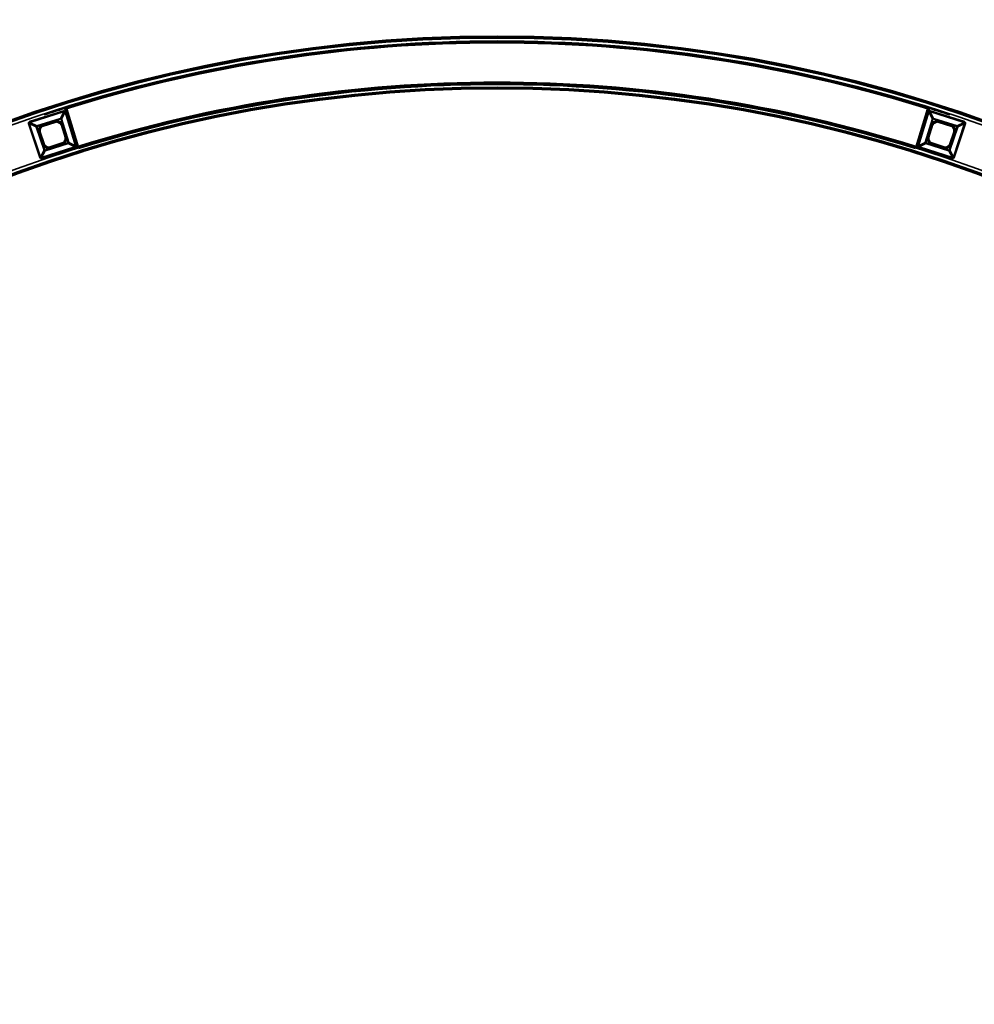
# Model space of a CAD drawing. Header units: millimetres. Extents: x -1503 to 2224, y -4278 to 2541.
# Tile 37 of 50: x 54 to 558, y -3025 to -2505. Entities that reach past the tile are written whole.
import ezdxf

# ---------------------------------------------------------------- set-up
doc = ezdxf.new("R2010")
doc.units = ezdxf.units.MM
doc.header["$LTSCALE"] = 0.75
doc.layers.add('Visible', color=7, linetype='Continuous', lineweight=70)
doc.layers.add('Visible Narrow', color=7, linetype='Continuous', lineweight=35)

msp = doc.modelspace()

# ---------------------------------------------------------------- linework, layer by layer
at = {"layer": 'Visible', "extrusion": (-7.30938e-29, -5.96856e-13, -1)}
for p, q in [((77.87, -2552.13, 28.1), (84.1, -2572.4, 28.1)), ((533.83, -2552.13, 28.1), (527.6, -2572.4, 28.1)), ((65.41, -2561.02, 22.2), (72.72, -2558.7, 22.2)), ((538.98, -2558.7, 22.2), (546.29, -2561.02, 22.2)), ((66.24, -2571.41, 22.2), (63.82, -2564.13, 22.2)), ((75.8, -2560.32, 22.2), (78.04, -2567.65, 22.2)), ((533.66, -2567.65, 22.2), (535.89, -2560.32, 22.2)), ((547.87, -2564.13, 22.2), (545.46, -2571.41, 22.2)), ((76.5, -2570.59, 22.2), (69.19, -2572.92, 22.2)), ((542.51, -2572.92, 22.2), (535.2, -2570.59, 22.2))]:
    msp.add_line(p, q, dxfattribs=at)
for radius in [763.5, 736.5]:
    msp.add_circle((-305.85, -3277.76, -27.4), radius, dxfattribs=at)
for centre, radius, start, end in [((-305.85, -3277.76, -27.6), 761, 72.53924, 107.46076), ((-305.85, -3277.76, -27.6), 739, 72.58742, 107.41258), ((-70.95, -2565.81, -22.2), 7.49, 108.5033, 126.8817), ((-540.74, -2565.81, -22.2), 7.49, 53.1183, 71.4967), ((-70.95, -2565.81, -22.2), 7.49, 17.8215, 36.1999), ((-540.74, -2565.81, -22.2), 7.49, 143.8001, 162.1785), ((-70.95, -2565.81, -22.2), 7.49, 199.1851, 216.1803), ((-540.74, -2565.81, -22.2), 7.49, 323.8197, 340.8149), ((-70.95, -2565.81, -22.2), 7.49, 288.5229, 305.5182), ((-83.71, -2572.63, -27.5), 1.02, 173.5242, 178.8146), ((-527.98, -2572.63, -27.5), 1.02, 1.1854, 6.4758), ((-540.74, -2565.81, -22.2), 7.49, 234.4818, 251.4771)]:
    msp.add_arc(centre, radius, start, end, dxfattribs=at)
at = {"layer": 'Visible'}
for centre, radius, start, end in [((305.85, -3277.76, 27.8), 760.9, 72.55838, 107.44162), ((305.85, -3277.76, 27.8), 739.1, 72.54788, 107.45212), ((73.02, -2559.64, 22.2), 0.991, 71.4967, 107.6484), ((74.85, -2560.61, 22.2), 0.991, 16.9666, 53.1183), ((536.84, -2560.61, 22.2), 0.991, 126.8817, 163.0334), ((538.68, -2559.64, 22.2), 0.991, 72.3516, 108.5033), ((64.77, -2563.82, 22.2), 0.991, 162.1785, 198.3302), ((65.71, -2561.97, 22.2), 0.991, 107.6484, 143.8001), ((545.99, -2561.97, 22.2), 0.991, 36.1999, 72.3516), ((546.93, -2563.82, 22.2), 0.991, 341.6698, 17.8215), ((76.2, -2569.64, 22.2), 0.991, 287.6484, 323.8197), ((77.09, -2567.94, 22.2), 0.991, 340.8149, 16.9666), ((534.6, -2567.94, 22.2), 0.991, 163.0334, 199.1851), ((535.5, -2569.64, 22.2), 0.991, 216.1803, 252.3516), ((67.18, -2571.1, 22.2), 0.991, 198.3302, 234.4818), ((68.89, -2571.97, 22.2), 0.991, 251.4771, 287.6484), ((542.81, -2571.97, 22.2), 0.991, 252.3516, 288.5229), ((544.52, -2571.1, 22.2), 0.991, 305.5182, 341.6698)]:
    msp.add_arc(centre, radius, start, end, dxfattribs=at)
at = {"layer": 'Visible', "extrusion": (0.955866, 0.293803, 7.97221e-07)}
msp.add_arc((-2462.38, 27.8, -675.39), 0.3, 0.0006, 90.0006, dxfattribs=at)
at = {"layer": 'Visible', "extrusion": (0.955866, -0.293803, -7.97216e-07)}
msp.add_arc((-2282.66, 27.8, 1260.09), 0.3, 0.0006, 90.0006, dxfattribs=at)
at = {"layer": 'Visible', "extrusion": (0.955866, 0.293803, -8.78129e-07)}
msp.add_arc((-2483.58, 27.8, -675.39), 0.3, 89.9994, 179.9994, dxfattribs=at)
at = {"layer": 'Visible', "extrusion": (0.955866, -0.293803, 8.78127e-07)}
msp.add_arc((-2303.86, 27.8, 1260.09), 0.3, 89.9994, 179.9994, dxfattribs=at)
at = {"layer": 'Visible', "extrusion": (-5.6798e-29, -5.96856e-13, -1)}
msp.add_ellipse((534.2, -2552.33, 27.5), major_axis=(0.757, 0.055), ratio=0.690354, start_param=4.379864, end_param=4.659072, dxfattribs=at)
at = {"layer": 'Visible', "extrusion": (-5.04871e-29, -5.96856e-13, -1)}
msp.add_ellipse((84.22, -2572.73, 27.5), major_axis=(0.151, 0.696), ratio=0.700692, start_param=1.242636, end_param=1.25583, dxfattribs=at)
at = {"layer": 'Visible', "extrusion": (-1.26218e-28, -5.96856e-13, -1)}
msp.add_ellipse((527.48, -2572.73, 27.5), major_axis=(-0.151, 0.696), ratio=0.700692, start_param=-1.25583, end_param=-1.242636, dxfattribs=at)
at = {"layer": 'Visible'}
msp.add_open_spline([(77.58, -2551.81, 27.5), (77.65, -2551.81, 27.5), (77.71, -2551.83, 27.5), (77.78, -2551.85, 27.5)], degree=3, dxfattribs=at)
at = {"layer": 'Visible Narrow', "extrusion": (-7.30938e-29, -5.96856e-13, -1)}
for p, q in [((58.79, -2558.93, 27.7), (76.91, -2553.16, 27.7)), ((77.04, -2553.57, 27.47), (58.92, -2559.33, 27.47)), ((75.12, -2557.23, 22.84), (77.04, -2553.57, 27.47)), ((77.57, -2553.85, 27.47), (75.65, -2557.51, 22.84)), ((83.06, -2571.83, 27.47), (77.57, -2553.85, 27.47)), ((77.98, -2553.72, 27.7), (83.46, -2571.7, 27.7)), ((528.23, -2571.7, 27.7), (533.72, -2553.72, 27.7)), ((534.13, -2553.85, 27.47), (528.64, -2571.83, 27.47)), ((536.05, -2557.51, 22.84), (534.13, -2553.85, 27.47)), ((552.78, -2559.33, 27.47), (534.66, -2553.57, 27.47)), ((534.66, -2553.57, 27.47), (536.58, -2557.23, 22.84)), ((534.79, -2553.16, 27.7), (552.91, -2558.93, 27.7)), ((64.15, -2577.85, 27.7), (58.24, -2560, 27.7)), ((62.32, -2561.75, 22.84), (58.64, -2559.87, 27.47)), ((58.64, -2559.87, 27.47), (64.55, -2577.71, 27.47)), ((58.92, -2559.33, 27.47), (62.6, -2561.21, 22.84)), ((62.6, -2561.21, 22.84), (75.12, -2557.23, 22.84)), ((75.19, -2557.47, 22.7), (62.67, -2561.45, 22.7)), ((65.35, -2560.83, 22.7), (72.65, -2558.5, 22.7)), ((72.71, -2558.69, 22.5), (65.41, -2561.02, 22.5)), ((72.72, -2558.7, 22.2), (72.71, -2558.69, 22.5)), ((73.33, -2558.7, 22.5), (73.33, -2558.7, 22.2)), ((79.2, -2570, 22.7), (75.41, -2557.58, 22.7)), ((75.45, -2559.82, 22.2), (75.45, -2559.81, 22.5)), ((75.65, -2557.51, 22.84), (79.44, -2569.93, 22.84)), ((76, -2560.26, 22.7), (78.24, -2567.59, 22.7)), ((532.26, -2569.93, 22.84), (536.05, -2557.51, 22.84)), ((536.29, -2557.58, 22.7), (532.5, -2570, 22.7)), ((533.46, -2567.59, 22.7), (535.7, -2560.26, 22.7)), ((536.24, -2559.81, 22.5), (536.25, -2559.82, 22.2)), ((549.02, -2561.45, 22.7), (536.5, -2557.47, 22.7)), ((536.58, -2557.23, 22.84), (549.1, -2561.21, 22.84)), ((538.37, -2558.7, 22.2), (538.36, -2558.7, 22.5)), ((538.98, -2558.69, 22.5), (538.98, -2558.7, 22.2)), ((546.29, -2561.02, 22.5), (538.98, -2558.69, 22.5)), ((539.04, -2558.5, 22.7), (546.35, -2560.83, 22.7)), ((547.14, -2577.71, 27.47), (553.05, -2559.87, 27.47)), ((553.46, -2560, 27.7), (547.54, -2577.85, 27.7)), ((549.1, -2561.21, 22.84), (552.78, -2559.33, 27.47)), ((553.05, -2559.87, 27.47), (549.37, -2561.75, 22.84)), ((66.41, -2574.08, 22.84), (62.32, -2561.75, 22.84)), ((62.56, -2561.67, 22.7), (66.65, -2574, 22.7)), ((66.04, -2571.47, 22.7), (63.63, -2564.19, 22.7)), ((63.82, -2563.51, 22.5), (63.82, -2563.51, 22.2)), ((63.82, -2564.13, 22.2), (63.82, -2564.13, 22.5)), ((63.82, -2564.13, 22.5), (66.23, -2571.41, 22.5)), ((64.91, -2561.38, 22.2), (64.9, -2561.38, 22.5)), ((65.41, -2561.02, 22.5), (65.41, -2561.02, 22.2)), ((75.81, -2560.32, 22.5), (75.8, -2560.32, 22.2)), ((78.05, -2567.65, 22.5), (75.81, -2560.32, 22.5)), ((535.89, -2560.32, 22.5), (533.65, -2567.65, 22.5)), ((535.89, -2560.32, 22.2), (535.89, -2560.32, 22.5)), ((545.05, -2574, 22.7), (549.13, -2561.67, 22.7)), ((549.37, -2561.75, 22.84), (545.29, -2574.08, 22.84)), ((545.46, -2571.41, 22.5), (547.88, -2564.13, 22.5)), ((548.07, -2564.19, 22.7), (545.65, -2571.47, 22.7)), ((546.29, -2561.02, 22.2), (546.29, -2561.02, 22.5)), ((546.79, -2561.38, 22.5), (546.79, -2561.38, 22.2)), ((547.87, -2563.51, 22.2), (547.88, -2563.51, 22.5)), ((547.88, -2564.13, 22.5), (547.87, -2564.13, 22.2)), ((66.86, -2574.1, 22.7), (79.09, -2570.21, 22.7)), ((79.16, -2570.46, 22.84), (66.94, -2574.35, 22.84)), ((69.19, -2572.92, 22.5), (76.5, -2570.59, 22.5)), ((76.5, -2570.59, 22.5), (76.5, -2570.59, 22.2)), ((77, -2570.23, 22.2), (77, -2570.23, 22.5)), ((78.03, -2568.27, 22.5), (78.03, -2568.27, 22.2)), ((78.04, -2567.65, 22.2), (78.05, -2567.65, 22.5)), ((82.78, -2572.35, 27.47), (79.16, -2570.46, 22.84)), ((79.44, -2569.93, 22.84), (83.06, -2571.83, 27.47)), ((528.64, -2571.83, 27.47), (532.26, -2569.93, 22.84)), ((532.53, -2570.46, 22.84), (528.92, -2572.35, 27.47)), ((544.76, -2574.35, 22.84), (532.53, -2570.46, 22.84)), ((532.61, -2570.21, 22.7), (544.83, -2574.1, 22.7)), ((533.65, -2567.65, 22.5), (533.66, -2567.65, 22.2)), ((533.67, -2568.27, 22.2), (533.66, -2568.27, 22.5)), ((534.69, -2570.23, 22.5), (534.7, -2570.23, 22.2)), ((535.2, -2570.59, 22.2), (535.19, -2570.59, 22.5)), ((535.19, -2570.59, 22.5), (542.51, -2572.92, 22.5)), ((64.55, -2577.71, 27.47), (66.41, -2574.08, 22.84)), ((65.08, -2577.98, 27.47), (82.78, -2572.35, 27.47)), ((66.94, -2574.35, 22.84), (65.08, -2577.98, 27.47)), ((82.91, -2572.76, 27.7), (65.21, -2578.39, 27.7)), ((66.23, -2571.41, 22.5), (66.24, -2571.41, 22.2)), ((66.6, -2571.9, 22.2), (66.6, -2571.91, 22.5)), ((68.57, -2572.92, 22.5), (68.57, -2572.91, 22.2)), ((69.19, -2572.92, 22.2), (69.19, -2572.92, 22.5)), ((76.56, -2570.78, 22.7), (69.25, -2573.11, 22.7)), ((546.48, -2578.39, 27.7), (528.79, -2572.76, 27.7)), ((528.92, -2572.35, 27.47), (546.61, -2577.98, 27.47)), ((542.44, -2573.11, 22.7), (535.13, -2570.78, 22.7)), ((542.51, -2572.92, 22.5), (542.51, -2572.92, 22.2)), ((543.12, -2572.91, 22.2), (543.12, -2572.92, 22.5)), ((546.61, -2577.98, 27.47), (544.76, -2574.35, 22.84)), ((545.1, -2571.91, 22.5), (545.09, -2571.9, 22.2)), ((545.29, -2574.08, 22.84), (547.14, -2577.71, 27.47)), ((545.46, -2571.41, 22.2), (545.46, -2571.41, 22.5))]:
    msp.add_line(p, q, dxfattribs=at)
for radius in [763, 761.3, 738.7, 737]:
    msp.add_circle((-305.85, -3277.76, -27.9), radius, dxfattribs=at)
at = {"layer": 'Visible Narrow'}
for centre, radius, start, end in [((305.85, -3277.76, 28.1), 760.6, 72.55824, 107.44176), ((305.85, -3277.76, 28.1), 739.4, 72.54803, 107.45197), ((269.68, -3190.46, 27.7), 666.8, 106.77614, 107.73915), ((342.01, -3190.46, 27.7), 666.8, 72.26085, 73.22385), ((73.02, -2559.64, 22.5), 0.997, 71.4967, 107.6484), ((70.95, -2565.81, 22.5), 7.5, 53.1183, 71.4967), ((74.85, -2560.61, 22.5), 0.997, 16.9666, 53.1183), ((536.84, -2560.61, 22.5), 0.997, 126.8817, 163.0334), ((540.74, -2565.81, 22.5), 7.5, 108.5033, 126.8817), ((538.68, -2559.64, 22.5), 0.997, 72.3516, 108.5033), ((64.77, -2563.82, 22.5), 0.997, 162.1785, 198.3302), ((70.95, -2565.81, 22.5), 7.5, 143.8001, 162.1785), ((65.71, -2561.97, 22.5), 0.997, 107.6484, 143.8001), ((545.99, -2561.97, 22.5), 0.997, 36.1999, 72.3516), ((540.74, -2565.81, 22.5), 7.5, 17.8215, 36.1999), ((546.93, -2563.82, 22.5), 0.997, 341.6698, 17.8215), ((76.2, -2569.64, 22.5), 0.997, 287.6484, 323.8197), ((70.95, -2565.81, 22.5), 7.5, 323.8197, 340.8149), ((77.09, -2567.94, 22.5), 0.997, 340.8149, 16.9666), ((534.6, -2567.94, 22.5), 0.997, 163.0334, 199.1851), ((540.74, -2565.81, 22.5), 7.5, 199.1851, 216.1803), ((535.5, -2569.64, 22.5), 0.997, 216.1803, 252.3516), ((67.18, -2571.1, 22.5), 0.997, 198.3302, 234.4818), ((70.95, -2565.81, 22.5), 7.5, 234.4818, 251.4771), ((68.89, -2571.97, 22.5), 0.997, 251.4771, 287.6484), ((83.71, -2572.63, 27.7), 0.814, 1.169, 3.7348), ((527.98, -2572.63, 27.7), 0.814, 176.2652, 178.831), ((542.81, -2571.97, 22.5), 0.997, 252.3516, 288.5229), ((540.74, -2565.81, 22.5), 7.5, 288.5229, 305.5182), ((544.52, -2571.1, 22.5), 0.997, 305.5182, 341.6698)]:
    msp.add_arc(centre, radius, start, end, dxfattribs=at)
at = {"layer": 'Visible Narrow', "extrusion": (0.952935, 0.303175, -2.16164e-13)}
msp.add_arc((-2456.32, 27.2, -700.77), 0.5, 90, 147.8733, dxfattribs=at)
at = {"layer": 'Visible Narrow', "extrusion": (-0.95744, -0.288633, 2.98101e-13)}
msp.add_arc((2465.71, 27.5, 662.66), 0.2, 90, 125.6619, dxfattribs=at)
at = {"layer": 'Visible Narrow', "extrusion": (-0.291814, 0.956475, -5.66603e-13)}
msp.add_arc((670.63, 27.2, -2465.33), 0.5, 32.1267, 90, dxfattribs=at)
at = {"layer": 'Visible Narrow', "extrusion": (-0.898098, 0.439794, -2.83586e-12)}
msp.add_arc((2257.79, 27.5, -1192.29), 0.2, 90, 101.0498, dxfattribs=at)
at = {"layer": 'Visible Narrow', "extrusion": (-0.888173, 0.459509, -1.6137e-11)}
msp.add_arc((2230.93, 27.5, -1241.84), 0.2, 90.0004, 95.5467, dxfattribs=at)
at = {"layer": 'Visible Narrow', "extrusion": (3.97887e-08, 7.70179e-08, 1)}
msp.add_arc((63.08, -2581, 27.7), 32.46, 62.9193, 62.9526, dxfattribs=at)
at = {"layer": 'Visible Narrow', "extrusion": (0.291814, 0.956475, -5.6596e-13)}
msp.add_arc((-1255.7, 27.2, -2286.83), 0.5, 90, 147.8733, dxfattribs=at)
at = {"layer": 'Visible Narrow', "extrusion": (-1.29767e-08, 2.51168e-08, 1)}
msp.add_arc((548.62, -2581, 27.7), 32.46, 117.0494, 117.0808, dxfattribs=at)
at = {"layer": 'Visible Narrow', "extrusion": (-0.898098, -0.439794, 3.75063e-12)}
msp.add_arc((2526.81, 27.5, 642.92), 0.2, 90, 101.0498, dxfattribs=at)
at = {"layer": 'Visible Narrow', "extrusion": (-0.890649, -0.454692, 1.09217e-11)}
msp.add_arc((2515.75, 27.5, 684.94), 0.2, 90.0004, 95.2572, dxfattribs=at)
at = {"layer": 'Visible Narrow', "extrusion": (-0.9577, 0.287768, 2.24031e-13)}
msp.add_arc((2290.28, 27.5, -1246.26), 0.2, 90, 125.6616, dxfattribs=at)
at = {"layer": 'Visible Narrow', "extrusion": (-0.952935, 0.303175, -2.20781e-13)}
msp.add_arc((2270.87, 27.2, -1283.67), 0.5, 32.1267, 90, dxfattribs=at)
at = {"layer": 'Visible Narrow', "extrusion": (-0.314493, 0.94926, -5.62142e-13)}
msp.add_arc((749.82, 27.2, -2448.42), 0.5, 90, 147.8733, dxfattribs=at)
at = {"layer": 'Visible Narrow', "extrusion": (0.952935, 0.303175, -2.16915e-13)}
msp.add_arc((-2456.32, 27.2, -719.78), 0.5, 90, 147.8733, dxfattribs=at)
at = {"layer": 'Visible Narrow', "extrusion": (-7.30938e-29, -5.96856e-13, -1)}
for centre, radius, start, end in [((-73.02, -2559.64, -22.7), 1.2, 72.3516, 108.5033), ((-70.95, -2565.81, -22.7), 7.7, 108.5033, 126.8817), ((-74.85, -2560.61, -22.7), 1.2, 126.8817, 163.0334), ((-536.84, -2560.61, -22.7), 1.2, 16.9666, 53.1183), ((-540.74, -2565.81, -22.7), 7.7, 53.1183, 71.4967), ((-538.68, -2559.64, -22.7), 1.2, 71.4967, 107.6484), ((-64.77, -2563.82, -22.7), 1.2, 341.6698, 17.8215), ((-70.95, -2565.81, -22.7), 7.7, 17.8215, 36.1999), ((-65.71, -2561.97, -22.7), 1.2, 36.1999, 72.3516), ((-545.99, -2561.97, -22.7), 1.2, 107.6484, 143.8001), ((-540.74, -2565.81, -22.7), 7.7, 143.8001, 162.1785), ((-546.93, -2563.82, -22.7), 1.2, 162.1785, 198.3302), ((-76.2, -2569.64, -22.7), 1.2, 216.1803, 252.3516), ((-70.95, -2565.81, -22.7), 7.7, 199.1851, 216.1803), ((-77.09, -2567.94, -22.7), 1.2, 163.0334, 199.1851), ((-534.6, -2567.94, -22.7), 1.2, 340.8149, 16.9666), ((-540.74, -2565.81, -22.7), 7.7, 323.8197, 340.8149), ((-535.5, -2569.64, -22.7), 1.2, 287.6484, 323.8197), ((-67.18, -2571.1, -22.7), 1.2, 305.5182, 341.6698), ((-70.95, -2565.81, -22.7), 7.7, 288.5229, 305.5182), ((-68.89, -2571.97, -22.7), 1.2, 252.3516, 288.5229), ((-542.81, -2571.97, -22.7), 1.2, 251.4771, 287.6484), ((-540.74, -2565.81, -22.7), 7.7, 234.4818, 251.4771), ((-544.52, -2571.1, -22.7), 1.2, 198.3302, 234.4818)]:
    msp.add_arc(centre, radius, start, end, dxfattribs=at)
at = {"layer": 'Visible Narrow', "extrusion": (-0.952935, -0.303175, 1.79176e-13)}
msp.add_arc((2460.11, 22.5, 706.44), 0.2, 1, 90, dxfattribs=at)
at = {"layer": 'Visible Narrow', "extrusion": (-0.948306, 0.317359, -2.06158e-13)}
msp.add_arc((2402.96, 22.5, -881.57), 0.2, 1, 90, dxfattribs=at)
at = {"layer": 'Visible Narrow', "extrusion": (0.952935, 0.303175, -1.49887e-13)}
msp.add_arc((-2459.9, 23, -703.71), 0.3, 270, 327.8733, dxfattribs=at)
at = {"layer": 'Visible Narrow', "extrusion": (0.291814, -0.956475, 5.63511e-13)}
msp.add_arc((-674.21, 23, 2468.27), 0.3, 270, 327.8733, dxfattribs=at)
at = {"layer": 'Visible Narrow', "extrusion": (-0.799876, 0.600165, -3.15951e-13)}
msp.add_arc((2002.05, 22.5, -1596.66), 0.2, 1, 90, dxfattribs=at)
at = {"layer": 'Visible Narrow', "extrusion": (-0.291814, 0.956475, -5.70319e-13)}
msp.add_arc((674.43, 22.5, -2471), 0.2, 1, 90, dxfattribs=at)
at = {"layer": 'Visible Narrow', "extrusion": (0.291814, 0.956475, -5.7364e-13)}
msp.add_arc((-1259.5, 22.5, -2292.5), 0.2, 90, 179, dxfattribs=at)
at = {"layer": 'Visible Narrow', "extrusion": (-0.291814, -0.956475, 5.62329e-13)}
msp.add_arc((1259.28, 23, 2289.77), 0.3, 212.1267, 270, dxfattribs=at)
at = {"layer": 'Visible Narrow', "extrusion": (0.799876, 0.600165, -3.31864e-13)}
msp.add_arc((-2369.17, 22.5, -1107.38), 0.2, 90, 179, dxfattribs=at)
at = {"layer": 'Visible Narrow', "extrusion": (-0.952935, 0.303175, -1.77177e-13)}
msp.add_arc((2274.45, 23, -1286.61), 0.3, 212.1267, 270, dxfattribs=at)
at = {"layer": 'Visible Narrow', "extrusion": (0.948306, 0.317359, -2.03986e-13)}
msp.add_arc((-2597.08, 22.5, -301.49), 0.2, 90, 179, dxfattribs=at)
at = {"layer": 'Visible Narrow', "extrusion": (0.952935, -0.303175, 1.37171e-13)}
msp.add_arc((-2274.66, 22.5, 1289.35), 0.2, 90, 179, dxfattribs=at)
at = {"layer": 'Visible Narrow', "extrusion": (-0.952935, 0.303175, -2.20698e-13)}
msp.add_arc((2270.87, 27.2, -1302.69), 0.5, 32.1267, 90, dxfattribs=at)
at = {"layer": 'Visible Narrow', "extrusion": (0.314493, 0.94926, -5.77507e-13)}
msp.add_arc((-1330.48, 27.2, -2256.05), 0.5, 32.1267, 90, dxfattribs=at)
at = {"layer": 'Visible Narrow', "extrusion": (0.314493, -0.94926, 5.76758e-13)}
msp.add_arc((-746.24, 23, 2451.36), 0.3, 212.1267, 270, dxfattribs=at)
at = {"layer": 'Visible Narrow', "extrusion": (0.952935, 0.303175, -1.52078e-13)}
msp.add_arc((-2459.9, 23, -716.84), 0.3, 270, 327.8733, dxfattribs=at)
at = {"layer": 'Visible Narrow', "extrusion": (0.306052, 0.952015, -5.5006e-13)}
msp.add_arc((-845.12, 22.5, -2420.97), 0.2, 90, 179, dxfattribs=at)
at = {"layer": 'Visible Narrow', "extrusion": (-0.314493, 0.94926, -5.67495e-13)}
msp.add_arc((746.02, 22.5, -2454.1), 0.2, 90, 179, dxfattribs=at)
at = {"layer": 'Visible Narrow', "extrusion": (0.590605, 0.806961, -4.88849e-13)}
msp.add_arc((-1564.94, 22.5, -2028.6), 0.2, 90, 179, dxfattribs=at)
at = {"layer": 'Visible Narrow', "extrusion": (0.952935, 0.303175, -1.36467e-13)}
msp.add_arc((-2460.11, 22.5, -714.11), 0.2, 90, 179, dxfattribs=at)
at = {"layer": 'Visible Narrow', "extrusion": (-0.952935, 0.303175, -1.78618e-13)}
msp.add_arc((2274.66, 22.5, -1297.01), 0.2, 1, 90, dxfattribs=at)
at = {"layer": 'Visible Narrow', "extrusion": (-0.590605, 0.806961, -5.01516e-13)}
msp.add_arc((1071.32, 22.5, -2389.87), 0.2, 1, 90, dxfattribs=at)
at = {"layer": 'Visible Narrow', "extrusion": (-0.306052, 0.952015, -5.5546e-13)}
msp.add_arc((262.78, 22.5, -2608.18), 0.2, 1, 90, dxfattribs=at)
at = {"layer": 'Visible Narrow', "extrusion": (0.314493, 0.94926, -5.69075e-13)}
msp.add_arc((-1326.68, 22.5, -2261.72), 0.2, 1, 90, dxfattribs=at)
at = {"layer": 'Visible Narrow', "extrusion": (-0.952935, 0.303175, -1.78232e-13)}
msp.add_arc((2274.45, 23, -1299.75), 0.3, 212.1267, 270, dxfattribs=at)
at = {"layer": 'Visible Narrow', "extrusion": (-0.314493, -0.94926, 5.75492e-13)}
msp.add_arc((1326.89, 23, 2258.99), 0.3, 270, 327.8733, dxfattribs=at)
at = {"layer": 'Visible Narrow', "extrusion": (0.952935, 0.303175, -1.82317e-13)}
msp.add_arc((-2473, 22.5, -706.44), 0.2, 1, 90, dxfattribs=at)
at = {"layer": 'Visible Narrow', "extrusion": (0.590328, 0.807163, -4.53517e-13)}
msp.add_arc((-1579.64, 22.5, -2029.14), 0.2, 1, 90, dxfattribs=at)
at = {"layer": 'Visible Narrow', "extrusion": (0.328621, 0.944462, -5.53476e-13)}
msp.add_arc((-917.89, 22.5, -2399.99), 0.2, 1, 90, dxfattribs=at)
at = {"layer": 'Visible Narrow', "extrusion": (-0.291814, 0.956475, -5.70969e-13)}
msp.add_arc((674.43, 22.5, -2478.67), 0.2, 1, 90, dxfattribs=at)
at = {"layer": 'Visible Narrow', "extrusion": (0.952935, 0.303175, -1.83699e-13)}
msp.add_arc((-2473.22, 23, -703.86), 0.3, 212.1267, 270, dxfattribs=at)
at = {"layer": 'Visible Narrow', "extrusion": (0.291814, -0.956475, 5.66088e-13)}
msp.add_arc((-674.21, 23, 2481.26), 0.3, 270, 327.8733, dxfattribs=at)
at = {"layer": 'Visible Narrow', "extrusion": (-0.291814, -0.956475, 5.65549e-13)}
msp.add_arc((1259.28, 23, 2302.75), 0.3, 212.1267, 270, dxfattribs=at)
at = {"layer": 'Visible Narrow', "extrusion": (-0.952935, 0.303175, -2.10765e-13)}
msp.add_arc((2287.77, 23, -1286.77), 0.3, 270, 327.8733, dxfattribs=at)
at = {"layer": 'Visible Narrow', "extrusion": (0.291814, 0.956475, -5.70878e-13)}
msp.add_arc((-1259.5, 22.5, -2300.17), 0.2, 90, 179, dxfattribs=at)
at = {"layer": 'Visible Narrow', "extrusion": (-0.328621, 0.944462, -5.46611e-13)}
msp.add_arc((340.16, 22.5, -2601.01), 0.2, 90, 179, dxfattribs=at)
at = {"layer": 'Visible Narrow', "extrusion": (-0.590328, 0.807163, -4.67332e-13)}
msp.add_arc((1085.9, 22.5, -2390.24), 0.2, 90, 179, dxfattribs=at)
at = {"layer": 'Visible Narrow', "extrusion": (-0.952935, 0.303175, -1.80952e-13)}
msp.add_arc((2287.55, 22.5, -1289.34), 0.2, 90, 179, dxfattribs=at)
at = {"layer": 'Visible Narrow', "extrusion": (-0.314493, 0.94926, -5.72108e-13)}
msp.add_arc((746.02, 22.5, -2461.77), 0.2, 90, 179, dxfattribs=at)
at = {"layer": 'Visible Narrow', "extrusion": (0.314493, -0.94926, 5.60021e-13)}
msp.add_arc((-746.24, 23, 2464.35), 0.3, 212.1267, 270, dxfattribs=at)
at = {"layer": 'Visible Narrow', "extrusion": (-0.813932, 0.580961, -3.32624e-13)}
msp.add_arc((2054.87, 22.5, -1548.38), 0.2, 90, 179, dxfattribs=at)
at = {"layer": 'Visible Narrow', "extrusion": (0.952935, 0.303175, -8.09205e-14)}
msp.add_arc((-2473.22, 23, -716.69), 0.3, 212.1267, 270, dxfattribs=at)
at = {"layer": 'Visible Narrow', "extrusion": (-0.948197, 0.317684, -1.34246e-13)}
msp.add_arc((2418.05, 22.5, -882.39), 0.2, 90, 179, dxfattribs=at)
at = {"layer": 'Visible Narrow', "extrusion": (-0.952935, -0.303175, 2.25671e-13)}
msp.add_arc((2473, 22.5, 714.11), 0.2, 90, 179, dxfattribs=at)
at = {"layer": 'Visible Narrow', "extrusion": (0.952935, 0.303175, -1.30381e-13)}
msp.add_arc((-2476.81, 27.2, -700.99), 0.5, 32.1267, 90, dxfattribs=at)
at = {"layer": 'Visible Narrow', "extrusion": (-0.291814, 0.956475, -5.57416e-13)}
msp.add_arc((670.63, 27.2, -2484.13), 0.5, 32.1267, 90, dxfattribs=at)
at = {"layer": 'Visible Narrow', "extrusion": (0.020155, -0.999797, 6.23809e-13)}
msp.add_arc((32.66, 27.5, 2573.8), 0.2, 360, 90, dxfattribs=at)
at = {"layer": 'Visible Narrow', "extrusion": (0.020155, 0.999797, -5.77921e-13)}
msp.add_arc((-578.91, 27.5, -2561.47), 0.2, 360, 90, dxfattribs=at)
at = {"layer": 'Visible Narrow', "extrusion": (0.291814, 0.956475, -5.5491e-13)}
msp.add_arc((-1255.7, 27.2, -2305.62), 0.5, 90, 147.8733, dxfattribs=at)
at = {"layer": 'Visible Narrow', "extrusion": (-0.952935, 0.303175, -1.27101e-13)}
msp.add_arc((2291.36, 27.2, -1283.9), 0.5, 90, 147.8733, dxfattribs=at)
at = {"layer": 'Visible Narrow', "extrusion": (0.952935, -0.303175, 1.82326e-13)}
msp.add_arc((-2287.55, 22.5, 1297.02), 0.2, 1, 90, dxfattribs=at)
at = {"layer": 'Visible Narrow', "extrusion": (0.948197, 0.317684, -1.60491e-13)}
msp.add_arc((-2612.37, 22.5, -302.39), 0.2, 1, 90, dxfattribs=at)
at = {"layer": 'Visible Narrow', "extrusion": (-0.952935, 0.303175, -6.23262e-14)}
msp.add_arc((2287.77, 23, -1299.6), 0.3, 270, 327.8733, dxfattribs=at)
at = {"layer": 'Visible Narrow', "extrusion": (-0.314493, -0.94926, 5.6288e-13)}
msp.add_arc((1326.89, 23, 2271.98), 0.3, 270, 327.8733, dxfattribs=at)
at = {"layer": 'Visible Narrow', "extrusion": (0.813932, 0.580961, -3.35776e-13)}
msp.add_arc((-2410.24, 22.5, -1050.51), 0.2, 1, 90, dxfattribs=at)
at = {"layer": 'Visible Narrow', "extrusion": (0.314493, 0.94926, -5.7226e-13)}
msp.add_arc((-1326.68, 22.5, -2269.39), 0.2, 1, 90, dxfattribs=at)
at = {"layer": 'Visible Narrow', "extrusion": (-0.314493, 0.94926, -5.84288e-13)}
msp.add_arc((749.82, 27.2, -2467.22), 0.5, 90, 147.8733, dxfattribs=at)
at = {"layer": 'Visible Narrow', "extrusion": (0.952935, 0.303175, -1.30187e-13)}
msp.add_arc((-2476.81, 27.2, -719.56), 0.5, 32.1267, 90, dxfattribs=at)
at = {"layer": 'Visible Narrow', "extrusion": (-0.952935, 0.303175, -1.26725e-13)}
msp.add_arc((2291.36, 27.2, -1302.47), 0.5, 90, 147.8733, dxfattribs=at)
at = {"layer": 'Visible Narrow', "extrusion": (0.314493, 0.94926, -5.8761e-13)}
msp.add_arc((-1330.48, 27.2, -2274.85), 0.5, 32.1267, 90, dxfattribs=at)
at = {"layer": 'Visible Narrow'}
for centre, major_axis, ratio, start_param, end_param in [((77.58, -2552.56, 27.7), (-0.604, 0.253), 0.818563, 4.613618, 4.640519), ((84.02, -2572.69, 27.7), (0.138, 0.622), 0.794256, -1.411279, -1.273425), ((527.68, -2572.69, 27.7), (-0.138, 0.622), 0.794218, 1.273779, 1.411637)]:
    msp.add_ellipse(centre, major_axis=major_axis, ratio=ratio, start_param=start_param, end_param=end_param, dxfattribs=at)
at = {"layer": 'Visible Narrow', "extrusion": (0.289886, -0.147773, 0.945584)}
msp.add_ellipse((59.34, -2559.82, 27.26), major_axis=(-0.733, 0.3, 0.272), ratio=0.504167, start_param=-0.75042, end_param=-0.660459, dxfattribs=at)
at = {"layer": 'Visible Narrow', "extrusion": (-0.289886, -0.147773, 0.945584)}
msp.add_ellipse((552.36, -2559.82, 27.26), major_axis=(0.733, 0.3, 0.272), ratio=0.504167, start_param=0.660459, end_param=0.75042, dxfattribs=at)
at = {"layer": 'Visible Narrow', "extrusion": (0.428823, -0.396063, -0.811939)}
msp.add_ellipse((62.67, -2561.55, 23.05), major_axis=(0.347, 0.298, 0.038), ratio=0.874576, start_param=-1.332151, end_param=-1.242877, dxfattribs=at)
at = {"layer": 'Visible Narrow', "extrusion": (-0.428823, -0.396063, -0.811939)}
msp.add_ellipse((549.02, -2561.55, 23.05), major_axis=(-0.347, 0.298, 0.038), ratio=0.874576, start_param=1.242877, end_param=1.332151, dxfattribs=at)
at = {"layer": 'Visible Narrow', "extrusion": (0.392907, 0.427429, -0.814204)}
msp.add_ellipse((66.75, -2574, 23.05), major_axis=(-0.296, 0.345, 0.039), ratio=0.872448, start_param=-1.331465, end_param=-1.254531, dxfattribs=at)
at = {"layer": 'Visible Narrow', "extrusion": (-0.392907, 0.427429, -0.814204)}
msp.add_ellipse((544.95, -2574, 23.05), major_axis=(0.296, 0.345, 0.039), ratio=0.872448, start_param=1.254532, end_param=1.331466, dxfattribs=at)
at = {"layer": 'Visible Narrow', "extrusion": (0.133337, 0.289055, 0.947981)}
msp.add_ellipse((64.95, -2577.47, 27.33), major_axis=(-0.17, -0.583, 0.202), ratio=0.602041, start_param=-0.946196, end_param=-0.859265, dxfattribs=at)
at = {"layer": 'Visible Narrow', "extrusion": (-0.133337, 0.289055, 0.947981)}
msp.add_ellipse((546.74, -2577.47, 27.33), major_axis=(0.17, -0.583, 0.202), ratio=0.602041, start_param=0.859265, end_param=0.946196, dxfattribs=at)
at = {"layer": 'Visible Narrow'}
for points, knots in [([(76.91, -2553.16, 27.7), (77.14, -2553.09, 27.7), (77.38, -2553.1, 27.7), (77.76, -2553.3, 27.7), (77.9, -2553.49, 27.7), (77.98, -2553.72, 27.7)], [0, 0, 0, 0, 0.5, 0.5, 1, 1, 1, 1]), ([(77.57, -2553.85, 27.47), (77.55, -2553.7, 27.51), (77.49, -2553.59, 27.53), (77.39, -2553.53, 27.53), (77.33, -2553.5, 27.53), (77.25, -2553.49, 27.52), (77.16, -2553.52, 27.5), (77.12, -2553.53, 27.49), (77.08, -2553.55, 27.48), (77.04, -2553.57, 27.47)], [0, 0, 0, 0, 0.506842, 0.506842, 0.506842, 0.852647, 0.852647, 0.852647, 1, 1, 1, 1]), ([(77.82, -2552.08, 27.7), (77.73, -2552.04, 27.7), (77.63, -2552.01, 27.7), (77.43, -2551.99, 27.7), (77.32, -2552, 27.7), (77.22, -2552.03, 27.7)], [0, 0, 0, 0, 0.5, 0.5, 1, 1, 1, 1]), ([(533.72, -2553.72, 27.7), (533.79, -2553.49, 27.7), (533.94, -2553.3, 27.7), (534.13, -2553.2, 27.7), (534.32, -2553.1, 27.7), (534.55, -2553.09, 27.7), (534.79, -2553.16, 27.7)], [0, 0, 0, 0, 0.5, 0.5, 0.5, 1, 1, 1, 1]), ([(533.87, -2552.08, 27.7), (533.87, -2552.08, 27.7), (533.87, -2552.08, 27.7), (533.86, -2552.08, 27.7), (533.86, -2552.09, 27.7), (533.86, -2552.09, 27.7), (533.86, -2552.09, 27.7), (533.86, -2552.09, 27.7), (533.86, -2552.09, 27.7), (533.86, -2552.09, 27.7), (533.85, -2552.09, 27.7), (533.85, -2552.09, 27.7), (533.85, -2552.09, 27.7)], [0, 0, 0, 0, 0.3537241, 0.3537241, 0.3537241, 0.647853, 0.647853, 0.647853, 0.941996, 0.941996, 0.941996, 0.9999992, 0.9999992, 0.9999992, 0.9999992]), ([(534.47, -2552.03, 27.7), (534.37, -2552, 27.7), (534.27, -2551.99, 27.7), (534.17, -2552, 27.7), (534.07, -2552.01, 27.7), (533.96, -2552.04, 27.7), (533.87, -2552.08, 27.7)], [0, 0, 0, 0, 0.5, 0.5, 0.5, 1, 1, 1, 1]), ([(534.66, -2553.57, 27.47), (534.52, -2553.49, 27.51), (534.39, -2553.48, 27.53), (534.3, -2553.53, 27.53), (534.2, -2553.59, 27.53), (534.14, -2553.7, 27.51), (534.13, -2553.85, 27.47)], [0, 0, 0, 0, 0.489979, 0.489979, 0.489979, 1, 1, 1, 1]), ([(58.24, -2560, 27.7), (58.16, -2559.77, 27.7), (58.17, -2559.54, 27.7), (58.37, -2559.15, 27.7), (58.55, -2559, 27.7), (58.79, -2558.93, 27.7)], [0, 0, 0, 0, 0.5, 0.5, 1, 1, 1, 1]), ([(58.86, -2559.34, 27.48), (58.73, -2559.37, 27.52), (58.65, -2559.43, 27.53), (58.6, -2559.51, 27.53), (58.56, -2559.61, 27.53), (58.57, -2559.73, 27.51), (58.64, -2559.87, 27.47)], [0, 0, 0, 0, 0.467623, 0.467623, 0.467623, 1, 1, 1, 1]), ([(75.12, -2557.23, 22.84), (75.22, -2557.21, 22.81), (75.34, -2557.23, 22.8), (75.43, -2557.28, 22.8), (75.53, -2557.33, 22.8), (75.6, -2557.41, 22.82), (75.65, -2557.51, 22.84)], [0, 0, 0, 0, 0.489941, 0.489941, 0.489941, 1, 1, 1, 1]), ([(75.19, -2557.47, 22.7), (75.24, -2557.45, 22.7), (75.29, -2557.46, 22.7), (75.33, -2557.48, 22.7), (75.36, -2557.5, 22.7), (75.39, -2557.53, 22.7), (75.41, -2557.58, 22.7)], [0, 0, 0, 0, 0.5, 0.5, 0.5, 1, 1, 1, 1]), ([(536.05, -2557.51, 22.84), (536.09, -2557.41, 22.82), (536.17, -2557.33, 22.8), (536.27, -2557.28, 22.8), (536.36, -2557.23, 22.8), (536.47, -2557.21, 22.81), (536.58, -2557.23, 22.84)], [0, 0, 0, 0, 0.509704, 0.509704, 0.509704, 1, 1, 1, 1]), ([(536.29, -2557.58, 22.7), (536.3, -2557.53, 22.7), (536.33, -2557.5, 22.7), (536.41, -2557.46, 22.7), (536.46, -2557.45, 22.7), (536.5, -2557.47, 22.7)], [0, 0, 0, 0, 0.5, 0.5, 1, 1, 1, 1]), ([(553.05, -2559.87, 27.47), (553.13, -2559.73, 27.51), (553.14, -2559.61, 27.53), (553.09, -2559.51, 27.53), (553.05, -2559.43, 27.53), (552.96, -2559.37, 27.52), (552.83, -2559.34, 27.48)], [0, 0, 0, 0, 0.532431, 0.532431, 0.532431, 1, 1, 1, 1]), ([(552.91, -2558.93, 27.7), (553.14, -2559, 27.7), (553.33, -2559.15, 27.7), (553.42, -2559.34, 27.7), (553.52, -2559.54, 27.7), (553.53, -2559.77, 27.7), (553.46, -2560, 27.7)], [0, 0, 0, 0, 0.5, 0.5, 0.5, 1, 1, 1, 1]), ([(62.32, -2561.75, 22.84), (62.3, -2561.64, 22.81), (62.32, -2561.53, 22.8), (62.37, -2561.43, 22.8), (62.41, -2561.35, 22.8), (62.48, -2561.28, 22.81), (62.56, -2561.23, 22.83)], [0, 0, 0, 0, 0.532309, 0.532309, 0.532309, 1, 1, 1, 1]), ([(62.56, -2561.67, 22.7), (62.55, -2561.62, 22.7), (62.55, -2561.57, 22.7), (62.57, -2561.53, 22.7), (62.59, -2561.5, 22.7), (62.63, -2561.47, 22.7), (62.67, -2561.45, 22.7)], [0, 0, 0, 0, 0.5, 0.5, 0.5, 1, 1, 1, 1]), ([(549.02, -2561.45, 22.7), (549.07, -2561.47, 22.7), (549.11, -2561.5, 22.7), (549.14, -2561.57, 22.7), (549.15, -2561.62, 22.7), (549.13, -2561.67, 22.7)], [0, 0, 0, 0, 0.5, 0.5, 1, 1, 1, 1]), ([(549.13, -2561.23, 22.83), (549.22, -2561.28, 22.81), (549.28, -2561.35, 22.8), (549.32, -2561.43, 22.8), (549.37, -2561.53, 22.8), (549.39, -2561.64, 22.81), (549.37, -2561.75, 22.84)], [0, 0, 0, 0, 0.467745, 0.467745, 0.467745, 1, 1, 1, 1]), ([(79.2, -2570, 22.7), (79.21, -2570.05, 22.7), (79.21, -2570.1, 22.7), (79.19, -2570.13, 22.7), (79.17, -2570.17, 22.7), (79.13, -2570.2, 22.7), (79.09, -2570.21, 22.7)], [0, 0, 0, 0, 0.5, 0.5, 0.5, 1, 1, 1, 1]), ([(79.44, -2569.93, 22.84), (79.46, -2570.04, 22.81), (79.44, -2570.15, 22.8), (79.39, -2570.24, 22.8), (79.34, -2570.33, 22.8), (79.26, -2570.41, 22.82), (79.16, -2570.46, 22.84)], [0, 0, 0, 0, 0.490121, 0.490121, 0.490121, 1, 1, 1, 1]), ([(532.53, -2570.46, 22.84), (532.44, -2570.41, 22.82), (532.36, -2570.33, 22.8), (532.31, -2570.24, 22.8), (532.26, -2570.15, 22.8), (532.24, -2570.04, 22.82), (532.26, -2569.93, 22.84)], [0, 0, 0, 0, 0.509581, 0.509581, 0.509581, 1, 1, 1, 1]), ([(532.61, -2570.21, 22.7), (532.56, -2570.2, 22.7), (532.53, -2570.17, 22.7), (532.51, -2570.13, 22.7), (532.49, -2570.1, 22.7), (532.48, -2570.05, 22.7), (532.5, -2570, 22.7)], [0, 0, 0, 0, 0.5, 0.5, 0.5, 1, 1, 1, 1]), ([(66.94, -2574.35, 22.84), (66.83, -2574.36, 22.81), (66.72, -2574.34, 22.8), (66.63, -2574.3, 22.8), (66.55, -2574.25, 22.8), (66.47, -2574.19, 22.81), (66.42, -2574.11, 22.83)], [0, 0, 0, 0, 0.527887, 0.527887, 0.527887, 1, 1, 1, 1]), ([(66.86, -2574.1, 22.7), (66.82, -2574.12, 22.7), (66.77, -2574.12, 22.7), (66.73, -2574.1, 22.7), (66.69, -2574.08, 22.7), (66.66, -2574.04, 22.7), (66.65, -2574, 22.7)], [0, 0, 0, 0, 0.5, 0.5, 0.5, 1, 1, 1, 1]), ([(82.78, -2572.35, 27.47), (82.92, -2572.34, 27.51), (83.03, -2572.28, 27.53), (83.08, -2572.18, 27.53), (83.12, -2572.11, 27.53), (83.13, -2572.03, 27.52), (83.1, -2571.94, 27.5), (83.09, -2571.9, 27.49), (83.08, -2571.87, 27.48), (83.06, -2571.83, 27.47)], [0, 0, 0, 0, 0.50694, 0.50694, 0.50694, 0.859221, 0.859221, 0.859221, 1, 1, 1, 1]), ([(83.46, -2571.7, 27.7), (83.53, -2571.93, 27.7), (83.52, -2572.16, 27.7), (83.32, -2572.54, 27.7), (83.14, -2572.69, 27.7), (82.91, -2572.76, 27.7)], [0, 0, 0, 0, 0.5, 0.5, 1, 1, 1, 1]), ([(528.79, -2572.76, 27.7), (528.56, -2572.69, 27.7), (528.38, -2572.54, 27.7), (528.28, -2572.35, 27.7), (528.18, -2572.16, 27.7), (528.16, -2571.93, 27.7), (528.23, -2571.7, 27.7)], [0, 0, 0, 0, 0.5, 0.5, 0.5, 1, 1, 1, 1]), ([(528.64, -2571.83, 27.47), (528.57, -2571.96, 27.51), (528.56, -2572.09, 27.53), (528.61, -2572.18, 27.53), (528.66, -2572.28, 27.53), (528.77, -2572.34, 27.51), (528.92, -2572.35, 27.47)], [0, 0, 0, 0, 0.490158, 0.490158, 0.490158, 1, 1, 1, 1]), ([(545.27, -2574.11, 22.83), (545.22, -2574.19, 22.81), (545.15, -2574.25, 22.8), (545.07, -2574.3, 22.8), (544.97, -2574.34, 22.8), (544.87, -2574.36, 22.81), (544.76, -2574.35, 22.84)], [0, 0, 0, 0, 0.472166, 0.472166, 0.472166, 1, 1, 1, 1]), ([(545.05, -2574, 22.7), (545.03, -2574.04, 22.7), (545, -2574.08, 22.7), (544.93, -2574.12, 22.7), (544.88, -2574.12, 22.7), (544.83, -2574.1, 22.7)], [0, 0, 0, 0, 0.5, 0.5, 1, 1, 1, 1]), ([(65.21, -2578.39, 27.7), (64.98, -2578.46, 27.7), (64.75, -2578.45, 27.7), (64.56, -2578.35, 27.7), (64.37, -2578.25, 27.7), (64.23, -2578.08, 27.7), (64.15, -2577.85, 27.7)], [0, 0, 0, 0, 0.5, 0.5, 0.5, 1, 1, 1, 1]), ([(64.56, -2577.76, 27.48), (64.59, -2577.89, 27.51), (64.65, -2577.97, 27.53), (64.73, -2578.02, 27.53), (64.83, -2578.06, 27.53), (64.95, -2578.06, 27.51), (65.08, -2577.98, 27.47)], [0, 0, 0, 0, 0.472064, 0.472064, 0.472064, 1, 1, 1, 1]), ([(547.54, -2577.85, 27.7), (547.47, -2578.08, 27.7), (547.32, -2578.25, 27.7), (547.13, -2578.35, 27.7), (546.94, -2578.45, 27.7), (546.71, -2578.46, 27.7), (546.48, -2578.39, 27.7)], [0, 0, 0, 0, 0.5, 0.5, 0.5, 1, 1, 1, 1]), ([(546.61, -2577.98, 27.47), (546.75, -2578.06, 27.51), (546.87, -2578.06, 27.53), (546.96, -2578.02, 27.53), (547.05, -2577.97, 27.53), (547.11, -2577.89, 27.51), (547.13, -2577.76, 27.48)], [0, 0, 0, 0, 0.52799, 0.52799, 0.52799, 1, 1, 1, 1])]:
    msp.add_open_spline(points, degree=3, knots=knots, dxfattribs=at)

doc.saveas('drawing.dxf')
